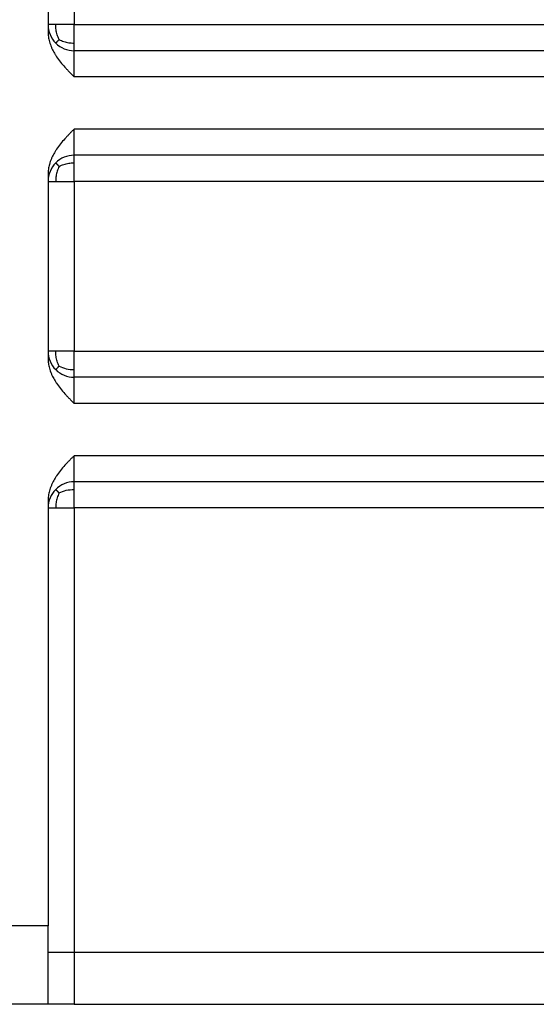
# Model space of a CAD drawing. Header units: inches. Extents: x -431 to 311, y -200 to 191.
# Tile 37 of 61: x 119 to 139, y -56 to -18. Entities that reach past the tile are written whole.
import ezdxf

# ---------------------------------------------------------------- set-up
doc = ezdxf.new("R2010")
doc.units = ezdxf.units.IN

# ---------------------------------------------------------------- blocks, each defined once
blk = doc.blocks.new('001_G23_G27_BF_B3_20W_30W_Motor_1_1__2', base_point=(70, -62.766))
at = {"color": 7, "linetype": 'Continuous'}
for p, q in [((120, -11.735), (120, -18.235)), ((120, -18.235), (120, -18.502)), ((155.5, -19.235), (121, -19.235)), ((155.5, -23.235), (121, -23.235)), ((120, -23.967), (120, -24.235)), ((120, -24.235), (120, -30.735)), ((120, -30.735), (120, -31.002)), ((155.5, -31.735), (121, -31.735)), ((155.5, -35.735), (121, -35.735)), ((120, -36.467), (120, -36.735)), ((120, -36.735), (120, -52.735)), ((120, -53.735), (120, -52.735)), ((120, -55.724), (120, -53.735)), ((120.015, -55.735), (117, -55.735)), ((121, -55.735), (120.015, -55.735)), ((121, -55.735), (158.5, -55.735))]:
    blk.add_line(p, q, dxfattribs=at)
at = {"color": 1, "linetype": 'Continuous'}
for p, q in [((121, -11.735), (121, -18.235)), ((121, -24.235), (121, -30.735)), ((121, -36.735), (121, -53.735)), ((120, -52.735), (117, -52.735)), ((120, -53.735), (121, -53.735)), ((121, -53.735), (158.5, -53.735)), ((121, -53.735), (121, -55.735))]:
    blk.add_line(p, q, dxfattribs=at)
at = {"color": 7, "linetype": 'Continuous'}
for centre, start, end in [((121, -18.235), -180, -135), ((121, -18.235), -135, -90), ((121, -24.235), 90, 135), ((121, -24.235), 135, 180), ((121, -30.735), -180, -135), ((121, -30.735), -135, -90), ((121, -36.735), 90, 135), ((121, -36.735), 135, 180)]:
    blk.add_arc(centre, 1, start, end, dxfattribs=at)
at = {"color": 1, "linetype": 'Continuous'}
for points, knots in [([(120.293, -18.235), (120.252, -18.235), (120.18, -18.235), (120.095, -18.235), (120.038, -18.235), (120.013, -18.235), (120, -18.235)], [0, 0, 0, 0, 0.1218079, 0.2167728, 0.254833, 0.2928932, 0.2928932, 0.2928932, 0.2928932]), ([(121, -18.235), (120.935, -18.235), (120.807, -18.235), (120.625, -18.235), (120.454, -18.235), (120.346, -18.235), (120.293, -18.235)], [0, 0, 0, 0, 0.1950903, 0.3826835, 0.5483841, 0.7071068, 0.7071068, 0.7071068, 0.7071068]), ([(120.423, -18.806), (120.409, -18.776), (120.381, -18.715), (120.347, -18.622), (120.321, -18.53), (120.304, -18.437), (120.294, -18.338), (120.293, -18.27), (120.293, -18.235)], [0, 0, 0, 0, 0.1007964, 0.2003149, 0.2958554, 0.3887386, 0.4843943, 0.5921619, 0.5921619, 0.5921619, 0.5921619]), ([(121, -18.235), (126.726, -18.235), (138.179, -18.235), (149.656, -18.235), (155.429, -18.235), (155.476, -18.235), (155.5, -18.235)], [0, 0, 0, 0, 17.179289, 34.358579, 34.429322, 34.500075, 34.500075, 34.500075, 34.500075]), ([(121, -18.942), (121, -18.889), (121, -18.776), (121, -18.602), (121, -18.418), (121, -18.296), (121, -18.235)], [0, 0, 0, 0, 0.1573563, 0.3390121, 0.5234567, 0.7071067, 0.7071067, 0.7071067, 0.7071067]), ([(120.423, -18.806), (120.418, -18.811), (120.409, -18.821), (120.396, -18.835), (120.383, -18.848), (120.371, -18.86), (120.36, -18.872), (120.35, -18.882), (120.34, -18.892), (120.332, -18.901), (120.324, -18.909), (120.317, -18.916), (120.311, -18.922), (120.306, -18.927), (120.302, -18.932), (120.298, -18.935), (120.296, -18.938), (120.294, -18.94), (120.293, -18.941), (120.293, -18.941), (120.293, -18.942)], [0, 0, 0, 0, 0.0202022, 0.0394842, 0.0577639, 0.0749696, 0.0910402, 0.1059249, 0.1195831, 0.1319848, 0.1431105, 0.1529507, 0.1615066, 0.1687897, 0.1748219, 0.1796355, 0.1832737, 0.1857907, 0.1872552, 0.1877794, 0.1877794, 0.1877794, 0.1877794]), ([(120.423, -18.806), (120.453, -18.821), (120.512, -18.849), (120.604, -18.883), (120.696, -18.91), (120.791, -18.929), (120.892, -18.94), (120.962, -18.941), (121, -18.942)], [0, 0, 0, 0, 0.0993274, 0.1979088, 0.2933298, 0.3872955, 0.4857395, 0.5986279, 0.5986279, 0.5986279, 0.5986279]), ([(121, -19.235), (121, -19.223), (121, -19.199), (121, -19.145), (121, -19.059), (121, -18.985), (121, -18.942)], [0, 0, 0, 0, 0.0351058, 0.0702117, 0.1639719, 0.2928933, 0.2928933, 0.2928933, 0.2928933]), ([(121, -20.235), (121, -20.185), (121, -20.087), (121, -19.915), (121, -19.729), (121, -19.541), (121, -19.395), (121, -19.304), (121, -19.257), (121, -19.242), (121, -19.235)], [0, 0, 0, 0, 0.148374, 0.293463, 0.515442, 0.707119, 0.856856, 0.955981, 0.97799, 1, 1, 1, 1]), ([(155.5, -20.235), (155.476, -20.235), (155.429, -20.235), (149.656, -20.235), (138.179, -20.235), (126.726, -20.235), (121, -20.235)], [0, 0, 0, 0, 0.070479, 0.14101, 17.3203, 34.499589, 34.499589, 34.499589, 34.499589]), ([(121, -23.235), (121, -23.227), (121, -23.213), (121, -23.178), (121, -23.123), (121, -23.04), (121, -22.913), (121, -22.74), (121, -22.553), (121, -22.382), (121, -22.284), (121, -22.235)], [0, 0, 0, 0, 0.0219862, 0.0439724, 0.1049513, 0.1866478, 0.2927665, 0.4856152, 0.7063809, 0.8515455, 1, 1, 1, 1]), ([(155.5, -22.235), (155.476, -22.235), (155.429, -22.235), (149.656, -22.235), (138.179, -22.235), (126.726, -22.235), (121, -22.235)], [0, 0, 0, 0, 0.070572, 0.141174, 17.320464, 34.499753, 34.499753, 34.499753, 34.499753]), ([(121, -23.527), (121, -23.484), (121, -23.41), (121, -23.324), (121, -23.274), (121, -23.25), (121, -23.239), (121, -23.235)], [0, 0, 0, 0, 0.1288811, 0.2226816, 0.2588554, 0.2797053, 0.2928933, 0.2928933, 0.2928933, 0.2928933]), ([(120.423, -23.663), (120.418, -23.658), (120.409, -23.648), (120.396, -23.634), (120.383, -23.621), (120.371, -23.609), (120.36, -23.597), (120.35, -23.587), (120.34, -23.577), (120.332, -23.568), (120.324, -23.56), (120.317, -23.553), (120.311, -23.547), (120.306, -23.542), (120.302, -23.537), (120.298, -23.534), (120.296, -23.531), (120.294, -23.529), (120.293, -23.528), (120.293, -23.528), (120.293, -23.527)], [0, 0, 0, 0, 0.0202023, 0.0394842, 0.0577639, 0.0749697, 0.0910403, 0.1059249, 0.1195832, 0.1319849, 0.1431106, 0.1529508, 0.1615067, 0.1687898, 0.174822, 0.1796356, 0.1832738, 0.1857908, 0.1872553, 0.1877795, 0.1877795, 0.1877795, 0.1877795]), ([(120.423, -23.663), (120.409, -23.693), (120.381, -23.754), (120.347, -23.847), (120.321, -23.939), (120.304, -24.032), (120.294, -24.131), (120.293, -24.199), (120.293, -24.235)], [0, 0, 0, 0, 0.1007964, 0.2003149, 0.2958553, 0.3887386, 0.4843943, 0.5921619, 0.5921619, 0.5921619, 0.5921619]), ([(120.423, -23.663), (120.453, -23.648), (120.512, -23.62), (120.604, -23.586), (120.696, -23.559), (120.791, -23.54), (120.892, -23.529), (120.962, -23.528), (121, -23.527)], [0, 0, 0, 0, 0.0993274, 0.1979087, 0.2933298, 0.3872954, 0.4857393, 0.5986277, 0.5986277, 0.5986277, 0.5986277]), ([(121, -24.235), (121, -24.171), (121, -24.049), (121, -23.866), (121, -23.693), (121, -23.58), (121, -23.527)], [0, 0, 0, 0, 0.1890251, 0.3680946, 0.549791, 0.7071067, 0.7071067, 0.7071067, 0.7071067]), ([(120, -24.235), (120.013, -24.235), (120.038, -24.235), (120.099, -24.235), (120.184, -24.235), (120.256, -24.235), (120.293, -24.235)], [0, 0, 0, 0, 0.0380602, 0.0761205, 0.1819815, 0.2928932, 0.2928932, 0.2928932, 0.2928932]), ([(120.293, -24.235), (120.347, -24.235), (120.455, -24.235), (120.621, -24.235), (120.768, -24.235), (120.896, -24.235), (120.966, -24.235), (121, -24.235)], [0, 0, 0, 0, 0.1631376, 0.3244233, 0.4970542, 0.6040086, 0.7071068, 0.7071068, 0.7071068, 0.7071068]), ([(155.5, -24.235), (155.477, -24.235), (155.429, -24.235), (149.656, -24.235), (138.179, -24.235), (126.726, -24.235), (121, -24.235)], [0, 0, 0, 0, 0.070953, 0.141853, 17.321142, 34.500431, 34.500431, 34.500431, 34.500431]), ([(120.293, -30.735), (120.255, -30.735), (120.183, -30.735), (120.098, -30.735), (120.038, -30.735), (120.013, -30.735), (120, -30.735)], [0, 0, 0, 0, 0.1141523, 0.2167728, 0.254833, 0.2928932, 0.2928932, 0.2928932, 0.2928932]), ([(121, -30.735), (120.935, -30.735), (120.807, -30.735), (120.622, -30.735), (120.451, -30.735), (120.343, -30.735), (120.293, -30.735)], [0, 0, 0, 0, 0.1950903, 0.3826835, 0.556323, 0.7071068, 0.7071068, 0.7071068, 0.7071068]), ([(120.423, -31.306), (120.409, -31.276), (120.381, -31.215), (120.347, -31.122), (120.321, -31.03), (120.304, -30.937), (120.294, -30.838), (120.293, -30.77), (120.293, -30.735)], [0, 0, 0, 0, 0.1007964, 0.2003149, 0.2958554, 0.3887386, 0.4843943, 0.5921619, 0.5921619, 0.5921619, 0.5921619]), ([(121, -30.735), (126.726, -30.735), (138.179, -30.735), (149.656, -30.735), (155.429, -30.735), (155.476, -30.735), (155.5, -30.735)], [0, 0, 0, 0, 17.179289, 34.358579, 34.429322, 34.500075, 34.500075, 34.500075, 34.500075]), ([(121, -31.442), (121, -31.389), (121, -31.276), (121, -31.102), (121, -30.918), (121, -30.796), (121, -30.735)], [0, 0, 0, 0, 0.1573494, 0.3390121, 0.523399, 0.7071067, 0.7071067, 0.7071067, 0.7071067]), ([(120.423, -31.306), (120.415, -31.314), (120.401, -31.329), (120.38, -31.351), (120.362, -31.37), (120.345, -31.387), (120.331, -31.402), (120.319, -31.414), (120.309, -31.424), (120.302, -31.431), (120.297, -31.437), (120.294, -31.44), (120.293, -31.441), (120.293, -31.442)], [0, 0, 0, 0, 0.0325845, 0.0625656, 0.0896276, 0.113529, 0.134103, 0.1512572, 0.1649738, 0.1753093, 0.1823951, 0.1864403, 0.1877627, 0.1877627, 0.1877627, 0.1877627]), ([(120.423, -31.306), (120.513, -31.346), (120.697, -31.428), (120.898, -31.437), (121, -31.442)], [0, 0, 0, 0, 0.2927896, 0.5973846, 0.5973846, 0.5973846, 0.5973846]), ([(121, -31.735), (121, -31.723), (121, -31.699), (121, -31.645), (121, -31.559), (121, -31.485), (121, -31.442)], [0, 0, 0, 0, 0.0351058, 0.0702117, 0.1639728, 0.2928933, 0.2928933, 0.2928933, 0.2928933]), ([(121, -32.735), (121, -32.727), (121, -32.702), (121, -32.654), (121, -32.589), (121, -32.516), (121, -32.392), (121, -32.229), (121, -32.056), (121, -31.929), (121, -31.846), (121, -31.791), (121, -31.757), (121, -31.742), (121, -31.735)], [0, 0, 0, 0, 0.023317, 0.074424, 0.143218, 0.219599, 0.293463, 0.51591, 0.707119, 0.812366, 0.895748, 0.955981, 0.97799, 1, 1, 1, 1]), ([(155.5, -32.735), (155.476, -32.735), (155.429, -32.735), (149.656, -32.735), (138.179, -32.735), (126.726, -32.735), (121, -32.735)], [0, 0, 0, 0, 0.070479, 0.14101, 17.3203, 34.499589, 34.499589, 34.499589, 34.499589]), ([(155.5, -34.735), (155.476, -34.735), (155.429, -34.735), (149.656, -34.735), (138.179, -34.735), (126.726, -34.735), (121, -34.735)], [0, 0, 0, 0, 0.070572, 0.141174, 17.320464, 34.499753, 34.499753, 34.499753, 34.499753]), ([(121, -35.735), (121, -35.727), (121, -35.713), (121, -35.678), (121, -35.622), (121, -35.539), (121, -35.412), (121, -35.239), (121, -35.053), (121, -34.882), (121, -34.784), (121, -34.735)], [0, 0, 0, 0, 0.021986, 0.043972, 0.104133, 0.188191, 0.292767, 0.485924, 0.706381, 0.851545, 1, 1, 1, 1]), ([(121, -36.027), (121, -35.984), (121, -35.91), (121, -35.824), (121, -35.774), (121, -35.75), (121, -35.739), (121, -35.735)], [0, 0, 0, 0, 0.1288811, 0.2226816, 0.2588554, 0.2797053, 0.2928933, 0.2928933, 0.2928933, 0.2928933]), ([(120.423, -36.163), (120.418, -36.158), (120.409, -36.148), (120.396, -36.134), (120.383, -36.121), (120.371, -36.109), (120.36, -36.097), (120.35, -36.087), (120.34, -36.077), (120.332, -36.068), (120.324, -36.06), (120.317, -36.053), (120.311, -36.047), (120.306, -36.042), (120.302, -36.037), (120.298, -36.034), (120.296, -36.031), (120.294, -36.029), (120.293, -36.028), (120.293, -36.028), (120.293, -36.027)], [0, 0, 0, 0, 0.0202023, 0.0394842, 0.0577639, 0.0749697, 0.0910403, 0.1059249, 0.1195832, 0.1319849, 0.1431106, 0.1529508, 0.1615067, 0.1687898, 0.174822, 0.1796356, 0.1832738, 0.1857908, 0.1872553, 0.1877795, 0.1877795, 0.1877795, 0.1877795]), ([(120.423, -36.163), (120.409, -36.193), (120.381, -36.254), (120.347, -36.347), (120.321, -36.439), (120.304, -36.532), (120.294, -36.631), (120.293, -36.699), (120.293, -36.735)], [0, 0, 0, 0, 0.1007964, 0.2003149, 0.2958553, 0.3887386, 0.4843943, 0.5921619, 0.5921619, 0.5921619, 0.5921619]), ([(120.423, -36.163), (120.513, -36.123), (120.697, -36.041), (120.898, -36.032), (121, -36.027)], [0, 0, 0, 0, 0.2927896, 0.5973845, 0.5973845, 0.5973845, 0.5973845]), ([(121, -36.735), (121, -36.671), (121, -36.549), (121, -36.366), (121, -36.193), (121, -36.08), (121, -36.027)], [0, 0, 0, 0, 0.1890815, 0.3680946, 0.549793, 0.7071067, 0.7071067, 0.7071067, 0.7071067]), ([(120, -36.735), (120.013, -36.735), (120.038, -36.735), (120.097, -36.735), (120.182, -36.735), (120.255, -36.735), (120.293, -36.735)], [0, 0, 0, 0, 0.0380602, 0.0761205, 0.1778683, 0.2928932, 0.2928932, 0.2928932, 0.2928932]), ([(120.293, -36.735), (120.349, -36.735), (120.457, -36.735), (120.623, -36.735), (120.768, -36.735), (120.895, -36.735), (120.965, -36.735), (121, -36.735)], [0, 0, 0, 0, 0.168503, 0.3244233, 0.4960745, 0.6035692, 0.7071068, 0.7071068, 0.7071068, 0.7071068]), ([(155.5, -36.735), (155.477, -36.735), (155.429, -36.735), (149.656, -36.735), (138.179, -36.735), (126.726, -36.735), (121, -36.735)], [0, 0, 0, 0, 0.070953, 0.141853, 17.321142, 34.500431, 34.500431, 34.500431, 34.500431])]:
    blk.add_open_spline(points, degree=3, knots=knots, dxfattribs=at)
at = {"color": 7, "linetype": 'Continuous'}
for points, knots in [([(120, -18.502), (120.001, -18.534), (120.002, -18.6), (120.017, -18.731), (120.052, -18.901), (120.111, -19.067), (120.169, -19.196), (120.217, -19.288), (120.267, -19.376), (120.35, -19.505), (120.473, -19.671), (120.6, -19.819), (120.687, -19.914), (120.731, -19.961), (120.774, -20.006), (120.819, -20.052), (120.864, -20.098), (120.907, -20.141), (120.952, -20.186), (120.982, -20.217), (121, -20.235)], [0, 0, 0, 0, 0.093614, 0.197523, 0.396682, 0.613322, 0.723368, 0.820653, 0.924221, 1.027575, 1.282617, 1.541006, 1.61137, 1.6699, 1.73417, 1.798777, 1.863587, 1.927441, 1.979495, 2.055689, 2.055689, 2.055689, 2.055689]), ([(121, -22.235), (120.982, -22.252), (120.952, -22.283), (120.907, -22.328), (120.864, -22.371), (120.819, -22.417), (120.774, -22.463), (120.731, -22.508), (120.687, -22.555), (120.6, -22.65), (120.473, -22.798), (120.35, -22.964), (120.267, -23.093), (120.217, -23.181), (120.169, -23.273), (120.109, -23.405), (120.052, -23.571), (120.016, -23.741), (120.002, -23.869), (120.001, -23.935), (120, -23.967)], [0, 0, 0, 0, 0.076107, 0.128248, 0.1921, 0.256912, 0.321518, 0.385789, 0.444379, 0.514683, 0.773058, 1.028114, 1.131469, 1.235036, 1.33231, 1.442367, 1.668163, 1.858165, 1.962074, 2.055687, 2.055687, 2.055687, 2.055687]), ([(120, -31.002), (120.001, -31.035), (120.002, -31.101), (120.016, -31.229), (120.052, -31.398), (120.109, -31.564), (120.169, -31.696), (120.217, -31.788), (120.267, -31.876), (120.35, -32.005), (120.473, -32.171), (120.6, -32.319), (120.687, -32.414), (120.731, -32.461), (120.774, -32.506), (120.819, -32.552), (120.864, -32.598), (120.907, -32.641), (120.952, -32.686), (120.982, -32.717), (121, -32.735)], [0, 0, 0, 0, 0.097027, 0.197523, 0.387535, 0.61332, 0.723366, 0.820651, 0.924219, 1.027573, 1.282615, 1.541004, 1.611369, 1.669898, 1.734168, 1.798775, 1.863586, 1.927439, 1.979493, 2.055687, 2.055687, 2.055687, 2.055687]), ([(121, -34.735), (120.982, -34.752), (120.952, -34.783), (120.907, -34.828), (120.864, -34.871), (120.819, -34.917), (120.774, -34.963), (120.731, -35.008), (120.687, -35.055), (120.6, -35.15), (120.473, -35.298), (120.35, -35.464), (120.267, -35.593), (120.217, -35.681), (120.169, -35.773), (120.109, -35.905), (120.052, -36.071), (120.016, -36.24), (120.002, -36.368), (120.001, -36.434), (120, -36.467)], [0, 0, 0, 0, 0.076107, 0.128248, 0.1921, 0.256912, 0.321518, 0.385789, 0.444379, 0.514683, 0.773058, 1.028114, 1.131469, 1.235036, 1.33231, 1.442367, 1.668163, 1.858165, 1.958659, 2.055687, 2.055687, 2.055687, 2.055687]), ([(120.015, -55.735), (120.013, -55.734), (120.009, -55.734), (120.004, -55.733), (120, -55.729), (120, -55.726), (120, -55.724)], [0, 0, 0, 0, 0.00648391, 0.0115604, 0.01563785, 0.02021622, 0.02021622, 0.02021622, 0.02021622])]:
    blk.add_open_spline(points, degree=3, knots=knots, dxfattribs=at)
blk = doc.blocks.new('Rcksicht1', base_point=(190.5, 0))
blk.add_blockref('001_G23_G27_BF_B3_20W_30W_Motor_1_1__2', (70, -62.766))

msp = doc.modelspace()

# ---------------------------------------------------------------- block references
msp.add_blockref('Rcksicht1', (190.5, 0))

doc.saveas('drawing.dxf')
